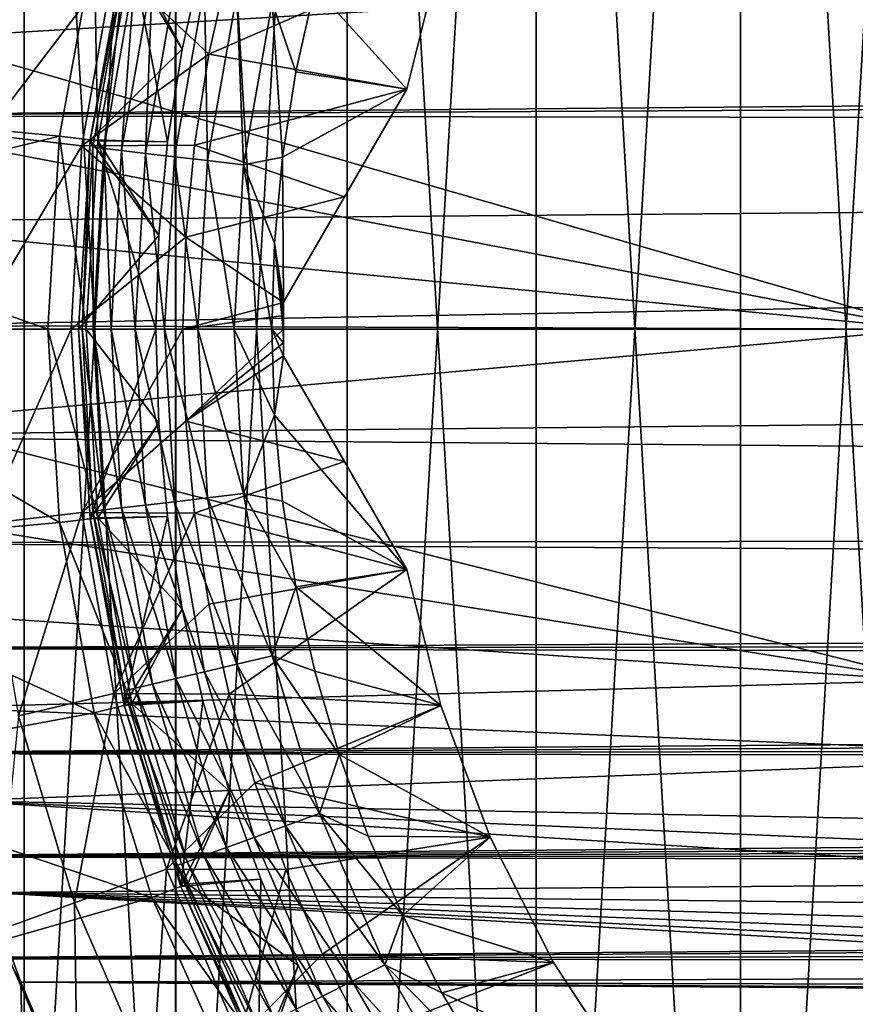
# Model space of a CAD drawing. Header units: metres. Extents: x -27 to 243, y -26 to 26.
# Tile 25 of 88: x -21 to -10, y -9 to 4. Entities that reach past the tile are written whole.
import ezdxf

# ---------------------------------------------------------------- set-up
doc = ezdxf.new("R2010")
doc.units = ezdxf.units.M
doc.layers.add('solid_ASS_SW0001', color=7, linetype='CONTINUOUS')

msp = doc.modelspace()

# ---------------------------------------------------------------- linework, layer by layer
at = {"layer": 'solid_ASS_SW0001'}
for points in [[(-8.978015, 24.666935, -24), (-8.978042, -24.666925, -24), (-11.781051, -23.457821, -24)], [(-8.978015, 24.666935, -24), (-11.781051, -23.457821, -24), (-11.78101, 23.457842, -24)], [(-8.978015, -24.666935, 74), (-8.978042, 24.666925, 74), (-11.781051, 23.457821, 74)], [(-11.78101, 23.457842, -24), (-11.781051, -23.457821, -24), (-14.424679, -21.931511, -24)], [(-11.78101, 23.457842, -24), (-14.424679, -21.931511, -24), (-14.424632, 21.931541, -24)], [(-11.78101, -23.457842, 74), (-11.781051, 23.457821, 74), (-14.424679, 21.931511, 74)], [(-8.978015, -24.666935, 74), (-11.781051, 23.457821, 74), (-11.78101, -23.457842, 74)], [(-14.424632, 21.931541, -24), (-14.424679, -21.931511, -24), (-16.873199, -20.108646, -24)], [(-14.424632, 21.931541, -24), (-16.873199, -20.108646, -24), (-16.873152, 20.108686, -24)], [(-14.424632, -21.931541, 74), (-14.424679, 21.931511, 74), (-16.873199, 20.108646, 74)], [(-11.78101, -23.457842, 74), (-14.424679, 21.931511, 74), (-14.424632, -21.931541, 74)], [(-16.873152, 20.108686, -24), (-16.873199, -20.108646, -24), (-19.093544, -18.013857, -24)], [(-16.873152, 20.108686, -24), (-19.093544, -18.013857, -24), (-19.093506, 18.013895, -24)], [(-16.873152, -20.108686, 74), (-16.873199, 20.108646, 74), (-19.093544, 18.013857, 74)], [(-14.424632, -21.931541, 74), (-16.873199, 20.108646, 74), (-16.873152, -20.108686, 74)], [(-19.093506, 18.013895, -24), (-19.093544, -18.013857, -24), (-21.055754, -15.675382, -24)], [(-19.093506, 18.013895, -24), (-21.055754, -15.675382, -24), (-21.055731, 15.675412, -24)], [(-19.093506, -18.013895, 74), (-19.093544, 18.013857, 74), (-21.055754, 15.675382, 74)], [(-16.873152, -20.108686, 74), (-19.093544, 18.013857, 74), (-19.093506, -18.013895, 74)], [(-21.055731, 15.675412, -24), (-21.055754, -15.675382, -24), (-22.733221, -13.124899, -24)], [(-21.055731, 15.675412, -24), (-22.733221, -13.124899, -24), (-22.733206, 13.124928, -24)], [(-21.055731, -15.675412, 74), (-21.055754, 15.675382, 74), (-22.733221, 13.124899, 74)], [(-19.093506, -18.013895, 74), (-21.055754, 15.675382, 74), (-21.055731, -15.675412, 74)], [(-21.055731, -15.675412, 74), (-22.733221, 13.124899, 74), (-22.733206, -13.124928, 74)], [(-20.146992, 4.966006, 74.599998), (-24.731089, 2.89539, 74.599998), (-24.227486, 5.747952, 74.599998)], [(-9.357944, 4.549181, 102.931), (-22.405142, 3.767545, 97.960327), (-22.167484, 4.988485, 97.989586)], [(-21.126192, 5.006984, 84.756622), (-21.564619, 2.520535, 84.756622), (-19.89411, 4.714977, 86.50235)], [(-20.146992, 4.966006, 74.599998), (-20.59868, 2.501367, 74.599998), (-24.731089, 2.89539, 74.599998)], [(-20.102327, 2.441087, 75.099998), (-20.59868, 2.501367, 74.599998), (-20.146992, 4.966006, 74.599998)], [(-19.758665, 4.870074, 83.099998), (-20.201626, 2.452921, 83.099998), (-20.201599, 2.453142, 80.650002)], [(-19.75528, 4.682087, 83.584839), (-20.201626, 2.452921, 83.099998), (-19.758665, 4.870074, 83.099998)], [(-19.758617, 4.87027, 80.650002), (-20.201599, 2.453142, 80.650002), (-19.00729, 3.625667, 79.650002)], [(-19.758665, 4.870074, 83.099998), (-20.201599, 2.453142, 80.650002), (-19.758617, 4.87027, 80.650002)], [(-19.661524, 4.846338, 75.099998), (-20.102327, 2.441087, 75.099998), (-20.146992, 4.966006, 74.599998)], [(-20.102327, 2.441087, 76.099998), (-20.102327, 2.441087, 75.099998), (-19.661524, 4.846338, 75.099998)], [(-19.661524, 4.846338, 76.099998), (-20.102327, 2.441087, 76.099998), (-19.661524, 4.846338, 75.099998)], [(-19.197395, 2.425385, 77), (-20.102327, 2.441087, 76.099998), (-19.661524, 4.846338, 76.099998)], [(-19.758617, 4.87027, 80.650002), (-19.00729, 3.625667, 79.650002), (-18.742035, 4.812343, 79.650002)], [(-19.00729, 3.625667, 77), (-19.197395, 2.425385, 77), (-19.661524, 4.846338, 76.099998)], [(-18.742035, 4.812343, 77), (-19.00729, 3.625667, 77), (-19.661524, 4.846338, 76.099998)], [(-15.659155, 4.873483, 88.099998), (-18.402411, 4.727714, 88.099998), (-18.662991, 3.562673, 88.099998)], [(-16.10248, 3.109688, 88.099998), (-15.659155, 4.873483, 88.099998), (-18.662991, 3.562673, 88.099998)], [(-15.659155, 4.873483, 85.599998), (-16.10248, 3.109688, 85.599998), (-17.291634, 4.429662, 85.599998)], [(-15.659155, 4.873483, 85.599998), (-15.659155, 4.873483, 88.099998), (-16.10248, 3.109688, 88.099998)], [(-15.659155, 4.873483, 85.599998), (-16.10248, 3.109688, 88.099998), (-16.10248, 3.109688, 85.599998)], [(-19.89411, 4.714977, 86.50235), (-18.662991, 3.562673, 88.099998), (-18.402411, 4.727714, 88.099998)], [(-19.00729, 3.625667, 79.650002), (-19.00729, 3.625667, 77), (-18.742035, 4.812343, 77)], [(-18.742035, 4.812343, 79.650002), (-19.00729, 3.625667, 79.650002), (-18.742035, 4.812343, 77)], [(-21.564619, 2.520535, 84.756622), (-20.306967, 2.373537, 86.50235), (-19.89411, 4.714977, 86.50235)], [(-19.89411, 4.714977, 86.50235), (-20.306967, 2.373537, 86.50235), (-18.662991, 3.562673, 88.099998)], [(-20.165258, 2.356981, 83.584839), (-20.201626, 2.452921, 83.099998), (-19.75528, 4.682087, 83.584839)], [(-20.165258, 2.356981, 83.584839), (-19.75528, 4.682087, 83.584839), (-20.024319, 2.340507, 84.054443)], [(-19.75528, 4.682087, 83.584839), (-19.617205, 4.649363, 84.054443), (-20.024319, 2.340507, 84.054443)], [(-20.024319, 2.340507, 84.054443), (-19.617205, 4.649363, 84.054443), (-19.795006, 2.313704, 84.487289)], [(-19.617205, 4.649363, 84.054443), (-19.392555, 4.59612, 84.487289), (-19.795006, 2.313704, 84.487289)], [(-19.795006, 2.313704, 84.487289), (-19.392555, 4.59612, 84.487289), (-19.486153, 2.277605, 84.866722)], [(-19.392555, 4.59612, 84.487289), (-19.089981, 4.524408, 84.866722), (-19.486153, 2.277605, 84.866722)], [(-9.357944, 4.549181, 102.931), (-9.358368, 0.000061, 103.050735), (-22.405142, 3.767545, 97.960327)], [(-19.486153, 2.277605, 84.866722), (-19.089981, 4.524408, 84.866722), (-19.10965, 2.233598, 85.178131)], [(-19.089981, 4.524408, 84.866722), (-18.721132, 4.43699, 85.178131), (-19.10965, 2.233598, 85.178131)], [(113.867958, 4.393535, 152.385727), (-25.020954, 4.135233, 99.083763), (113.972702, 3.947464, 152.447037)], [(-19.10965, 2.233598, 85.178131), (-18.721132, 4.43699, 85.178131), (-18.679995, 2.183378, 85.409508)], [(-18.721132, 4.43699, 85.178131), (-18.300213, 4.33723, 85.409508), (-18.679995, 2.183378, 85.409508)], [(-18.679995, 2.183378, 85.409508), (-18.300213, 4.33723, 85.409508), (-18.213732, 2.12888, 85.551964)], [(-18.300213, 4.33723, 85.409508), (-17.84343, 4.228971, 85.551964), (-18.213732, 2.12888, 85.551964)], [(-17.84343, 4.228971, 85.551964), (-17.291634, 4.429662, 85.599998), (-17.535845, 3.334147, 85.599998)], [(-16.10248, 3.109688, 85.599998), (-17.535845, 3.334147, 85.599998), (-17.291634, 4.429662, 85.599998)], [(-18.213732, 2.12888, 85.551964), (-17.84343, 4.228971, 85.551964), (-17.710554, 2.226826, 85.599998)], [(-17.84343, 4.228971, 85.551964), (-17.535845, 3.334147, 85.599998), (-17.710554, 2.226826, 85.599998)], [(113.972702, 3.947464, 152.447037), (-25.020954, 4.135233, 99.083763), (-25.208183, 2.763942, 99.065544)], [(113.972702, 3.947464, 152.447037), (-25.208183, 2.763942, 99.065544), (114.046211, 3.494796, 152.49437)], [(-9.358368, 0.000061, 103.050735), (-22.576328, 2.533978, 97.939651), (-22.405142, 3.767545, 97.960327)], [(-20.201599, 2.453142, 80.650002), (-19.197395, 2.425385, 79.650002), (-19.00729, 3.625667, 79.650002)], [(-19.197395, 2.425385, 79.650002), (-19.197395, 2.425385, 77), (-19.00729, 3.625667, 77)], [(-19.00729, 3.625667, 79.650002), (-19.197395, 2.425385, 79.650002), (-19.00729, 3.625667, 77)], [(114.046211, 3.494796, 152.49437), (-25.208183, 2.763942, 99.065544), (114.099312, 2.58358, 152.546158)], [(-20.306967, 2.373537, 86.50235), (-18.849972, 2.382968, 88.099998), (-18.662991, 3.562673, 88.099998)], [(-16.10248, 3.109688, 88.099998), (-18.662991, 3.562673, 88.099998), (-18.849972, 2.382968, 88.099998)], [(-16.10248, 3.109688, 85.599998), (-17.710554, 2.226826, 85.599998), (-17.535845, 3.334147, 85.599998)], [(-16.908236, 1.714079, 88.099998), (-16.10248, 3.109688, 88.099998), (-18.849972, 2.382968, 88.099998)], [(-16.10248, 3.109688, 85.599998), (-17.696566, 0.348649, 85.599998), (-17.710554, 2.226826, 85.599998)], [(-17.696516, 0.348734, 86.855988), (-17.696566, 0.348649, 85.599998), (-16.10248, 3.109688, 85.599998)], [(-17.696516, 0.348734, 86.855988), (-16.10248, 3.109688, 85.599998), (-16.908236, 1.714079, 88.099998)], [(-16.10248, 3.109688, 85.599998), (-16.10248, 3.109688, 88.099998), (-16.908236, 1.714079, 88.099998)], [(-20.59868, 2.501367, 74.599998), (-24.857725, 1.45029, 74.599998), (-24.731089, 2.89539, 74.599998)], [(114.099312, 2.58358, 152.546158), (-25.208183, 2.763942, 99.065544), (-25.320784, 1.383675, 99.054779)], [(114.099312, 2.58358, 152.546158), (-25.320784, 1.383675, 99.054779), (-25.35837, 0, 99.051201)], [(114.086655, 0, 152.579132), (114.099312, 2.58358, 152.546158), (-25.35837, 0, 99.051201)], [(-20.59868, 2.501367, 74.599998), (-20.75, 0, 74.599998), (-24.857725, 1.45029, 74.599998)], [(-9.358368, 0.000061, 103.050735), (-22.680286, 1.292693, 97.927254), (-22.576328, 2.533978, 97.939651)], [(-21.564619, 2.520535, 84.756622), (-21.711422, 0, 84.756622), (-20.306967, 2.373537, 86.50235)], [(-20.25, 0, 75.099998), (-20.75, 0, 74.599998), (-20.59868, 2.501367, 74.599998)], [(-20.102327, 2.441087, 75.099998), (-20.25, 0, 75.099998), (-20.59868, 2.501367, 74.599998)], [(-20.201599, 2.453142, 80.650002), (-20.35, 0, 80.650002), (-19.311821, 1.214929, 79.650002)], [(-20.35, 0, 83.099998), (-20.35, 0, 80.650002), (-20.201599, 2.453142, 80.650002)], [(-20.201626, 2.452921, 83.099998), (-20.35, 0, 83.099998), (-20.201599, 2.453142, 80.650002)], [(-20.302536, 0, 83.584839), (-20.35, 0, 83.099998), (-20.201626, 2.452921, 83.099998)], [(-20.165258, 2.356981, 83.584839), (-20.302536, 0, 83.584839), (-20.201626, 2.452921, 83.099998)], [(-20.25, 0, 76.099998), (-20.25, 0, 75.099998), (-20.102327, 2.441087, 75.099998)], [(-20.102327, 2.441087, 76.099998), (-20.25, 0, 76.099998), (-20.102327, 2.441087, 75.099998)], [(-19.35, 0, 77), (-20.25, 0, 76.099998), (-20.102327, 2.441087, 76.099998)], [(-20.201599, 2.453142, 80.650002), (-19.311821, 1.214929, 79.650002), (-19.197395, 2.425385, 79.650002)], [(-19.311821, 1.214929, 77), (-19.35, 0, 77), (-20.102327, 2.441087, 76.099998)], [(-19.197395, 2.425385, 77), (-19.311821, 1.214929, 77), (-20.102327, 2.441087, 76.099998)], [(-19.311821, 1.214929, 79.650002), (-19.311821, 1.214929, 77), (-19.197395, 2.425385, 77)], [(-19.197395, 2.425385, 79.650002), (-19.311821, 1.214929, 79.650002), (-19.197395, 2.425385, 77)], [(-20.306967, 2.373537, 86.50235), (-21.711422, 0, 84.756622), (-20.44521, 0, 86.50235)], [(-20.306967, 2.373537, 86.50235), (-20.44521, 0, 86.50235), (-18.962456, 1.193878, 88.099998)], [(-20.306967, 2.373537, 86.50235), (-18.962456, 1.193878, 88.099998), (-18.849972, 2.382968, 88.099998)], [(-20.165258, 2.356981, 83.584839), (-20.160637, 0, 84.054443), (-20.302536, 0, 83.584839)], [(-20.165258, 2.356981, 83.584839), (-20.024319, 2.340507, 84.054443), (-20.160637, 0, 84.054443)], [(-20.024319, 2.340507, 84.054443), (-19.929764, 0, 84.487289), (-20.160637, 0, 84.054443)], [(-20.024319, 2.340507, 84.054443), (-19.795006, 2.313704, 84.487289), (-19.929764, 0, 84.487289)], [(-19.795006, 2.313704, 84.487289), (-19.618809, 0, 84.866722), (-19.929764, 0, 84.487289)], [(-19.795006, 2.313704, 84.487289), (-19.486153, 2.277605, 84.866722), (-19.618809, 0, 84.866722)], [(-16.908236, 1.714079, 88.099998), (-18.849972, 2.382968, 88.099998), (-18.962456, 1.193878, 88.099998)], [(-19.486153, 2.277605, 84.866722), (-19.239742, 0, 85.178131), (-19.618809, 0, 84.866722)], [(-19.486153, 2.277605, 84.866722), (-19.10965, 2.233598, 85.178131), (-19.239742, 0, 85.178131)], [(-19.10965, 2.233598, 85.178131), (-18.807161, 0, 85.409508), (-19.239742, 0, 85.178131)], [(-19.10965, 2.233598, 85.178131), (-18.679995, 2.183378, 85.409508), (-18.807161, 0, 85.409508)], [(-18.679995, 2.183378, 85.409508), (-18.337727, 0, 85.551964), (-18.807161, 0, 85.409508)], [(-18.679995, 2.183378, 85.409508), (-18.213732, 2.12888, 85.551964), (-18.337727, 0, 85.551964)], [(-18.213732, 2.12888, 85.551964), (-17.710554, 2.226826, 85.599998), (-17.815231, 1.113513, 85.599998)], [(-17.696566, 0.348649, 85.599998), (-17.815231, 1.113513, 85.599998), (-17.710554, 2.226826, 85.599998)], [(-18.213732, 2.12888, 85.551964), (-17.85, 0, 85.599998), (-18.337727, 0, 85.551964)], [(-18.213732, 2.12888, 85.551964), (-17.815231, 1.113513, 85.599998), (-17.85, 0, 85.599998)], [(-17.698946, 0.344527, 88.099998), (-16.908236, 1.714079, 88.099998), (-18.962456, 1.193878, 88.099998)], [(-17.696516, 0.348734, 86.855988), (-16.908236, 1.714079, 88.099998), (-17.698946, 0.344527, 88.099998)], [(-20.75, 0, 74.599998), (-24.9, 0, 74.599998), (-24.857725, 1.45029, 74.599998)], [(-9.358368, 0.000061, 103.050735), (-22.716555, 0.04923, 97.922997), (-22.680286, 1.292693, 97.927254)], [(-20.44521, 0, 86.50235), (-18.999949, 0, 88.099998), (-18.962456, 1.193878, 88.099998)], [(-20.35, 0, 80.650002), (-19.35, 0, 79.650002), (-19.311821, 1.214929, 79.650002)], [(-19.35, 0, 79.650002), (-19.35, 0, 77), (-19.311821, 1.214929, 77)], [(-19.311821, 1.214929, 79.650002), (-19.35, 0, 79.650002), (-19.311821, 1.214929, 77)], [(-17.698946, 0.344527, 88.099998), (-18.962456, 1.193878, 88.099998), (-18.999949, 0, 88.099998)], [(-17.700001, 0, 85.599998), (-17.85, 0, 85.599998), (-17.815231, 1.113513, 85.599998)], [(-17.699118, 0.176963, 85.599998), (-17.700001, 0, 85.599998), (-17.815231, 1.113513, 85.599998)], [(-17.696566, 0.348649, 85.599998), (-17.699118, 0.176963, 85.599998), (-17.815231, 1.113513, 85.599998)], [(-17.69903, 0.177654, 88.099998), (-17.698946, 0.344527, 88.099998), (-18.999949, 0, 88.099998)], [(-17.696566, 0.348649, 85.599998), (-17.69903, 0.177654, 88.099998), (-17.699118, 0.176963, 85.599998)], [(-17.696566, 0.348649, 85.599998), (-17.698946, 0.344527, 88.099998), (-17.69903, 0.177654, 88.099998)], [(-17.696516, 0.348734, 86.855988), (-17.698946, 0.344527, 88.099998), (-17.696566, 0.348649, 85.599998)], [(-17.698954, 0, 88.099998), (-17.69903, 0.177654, 88.099998), (-18.999949, 0, 88.099998)], [(-17.699118, 0.176963, 85.599998), (-17.698954, 0, 88.099998), (-17.700001, 0, 85.599998)], [(-17.699118, 0.176963, 85.599998), (-17.69903, 0.177654, 88.099998), (-17.698954, 0, 88.099998)], [(114.086655, 0, 152.579132), (-25.35837, 0, 99.051201), (-25.320766, -1.383978, 99.054779)], [(114.086655, 0, 152.579132), (-25.320766, -1.383978, 99.054779), (114.099312, -2.58358, 152.546158)], [(-20.59868, -2.501367, 74.599998), (-24.733044, -2.878625, 74.599998), (-24.9, 0, 74.599998)], [(-20.75, 0, 74.599998), (-20.59868, -2.501367, 74.599998), (-24.9, 0, 74.599998)], [(-9.358368, 0.000061, 103.050735), (-22.685503, -1.196697, 97.926636), (-22.716555, 0.04923, 97.922997)], [(-9.358368, 0.000061, 103.050735), (-9.358043, -4.549179, 102.930962), (-22.685503, -1.196697, 97.926636)], [(-20.25, 0, 75.099998), (-20.102327, -2.441087, 75.099998), (-20.75, 0, 74.599998)], [(-20.201599, -2.453142, 80.650002), (-19.35, 0, 79.650002), (-20.35, 0, 80.650002)], [(-20.201626, -2.452921, 83.099998), (-20.201599, -2.453142, 80.650002), (-20.35, 0, 80.650002)], [(-20.201626, -2.452921, 83.099998), (-20.35, 0, 80.650002), (-20.35, 0, 83.099998)], [(-20.165258, -2.356981, 83.584839), (-20.201626, -2.452921, 83.099998), (-20.35, 0, 83.099998)], [(-20.165258, -2.356981, 83.584839), (-20.35, 0, 83.099998), (-20.302536, 0, 83.584839)], [(-20.102327, -2.441087, 76.099998), (-20.102327, -2.441087, 75.099998), (-20.25, 0, 75.099998)], [(-20.102327, -2.441087, 76.099998), (-20.25, 0, 75.099998), (-20.25, 0, 76.099998)], [(-19.311821, -1.214929, 77), (-20.102327, -2.441087, 76.099998), (-20.25, 0, 76.099998)], [(-19.311821, -1.214929, 77), (-20.25, 0, 76.099998), (-19.35, 0, 77)], [(-20.201599, -2.453142, 80.650002), (-19.311821, -1.214929, 79.650002), (-19.35, 0, 79.650002)], [(-19.311821, -1.214929, 79.650002), (-19.311821, -1.214929, 77), (-19.35, 0, 77)], [(-19.311821, -1.214929, 79.650002), (-19.35, 0, 77), (-19.35, 0, 79.650002)], [(-17.698954, 0, 88.099998), (-18.999949, 0, 88.099998), (-18.962568, -1.192082, 88.099998)], [(-17.699034, -0.177245, 88.099998), (-17.698954, 0, 88.099998), (-18.962568, -1.192082, 88.099998)], [(-17.815229, -1.113565, 85.599998), (-18.337727, 0, 85.551964), (-17.85, 0, 85.599998)], [(-17.696566, -0.348649, 85.599998), (-17.815229, -1.113565, 85.599998), (-17.85, 0, 85.599998)], [(-17.699118, -0.176963, 85.599998), (-17.696566, -0.348649, 85.599998), (-17.85, 0, 85.599998)], [(-17.700001, 0, 85.599998), (-17.699118, -0.176963, 85.599998), (-17.85, 0, 85.599998)], [(-17.700001, 0, 85.599998), (-17.698954, 0, 88.099998), (-17.699034, -0.177245, 88.099998)], [(-21.564573, -2.520923, 84.756622), (-20.44521, 0, 86.50235), (-21.711422, 0, 84.756622)], [(-21.564573, -2.520923, 84.756622), (-20.306925, -2.373902, 86.50235), (-20.44521, 0, 86.50235)], [(-20.102327, -2.441087, 75.099998), (-20.59868, -2.501367, 74.599998), (-20.75, 0, 74.599998)], [(-20.44521, 0, 86.50235), (-20.306925, -2.373902, 86.50235), (-18.999949, 0, 88.099998)], [(-20.306925, -2.373902, 86.50235), (-18.962568, -1.192082, 88.099998), (-18.999949, 0, 88.099998)], [(-20.302536, 0, 83.584839), (-20.160637, 0, 84.054443), (-20.024319, -2.340507, 84.054443)], [(-20.165258, -2.356981, 83.584839), (-20.302536, 0, 83.584839), (-20.024319, -2.340507, 84.054443)], [(-20.160637, 0, 84.054443), (-19.929764, 0, 84.487289), (-19.795006, -2.313704, 84.487289)], [(-20.024319, -2.340507, 84.054443), (-20.160637, 0, 84.054443), (-19.795006, -2.313704, 84.487289)], [(-19.929764, 0, 84.487289), (-19.618809, 0, 84.866722), (-19.486153, -2.277605, 84.866722)], [(-19.795006, -2.313704, 84.487289), (-19.929764, 0, 84.487289), (-19.486153, -2.277605, 84.866722)], [(-19.618809, 0, 84.866722), (-19.239742, 0, 85.178131), (-19.10965, -2.233598, 85.178131)], [(-19.486153, -2.277605, 84.866722), (-19.618809, 0, 84.866722), (-19.10965, -2.233598, 85.178131)], [(-19.239742, 0, 85.178131), (-18.807161, 0, 85.409508), (-18.679995, -2.183378, 85.409508)], [(-19.10965, -2.233598, 85.178131), (-19.239742, 0, 85.178131), (-18.679995, -2.183378, 85.409508)], [(-18.807161, 0, 85.409508), (-18.337727, 0, 85.551964), (-18.213732, -2.12888, 85.551964)], [(-18.679995, -2.183378, 85.409508), (-18.807161, 0, 85.409508), (-18.213732, -2.12888, 85.551964)], [(-17.815229, -1.113565, 85.599998), (-18.213732, -2.12888, 85.551964), (-18.337727, 0, 85.551964)], [(-17.700001, 0, 85.599998), (-17.699034, -0.177245, 88.099998), (-17.699118, -0.176963, 85.599998)], [(-17.698961, -0.344498, 88.099998), (-17.699034, -0.177245, 88.099998), (-18.962568, -1.192082, 88.099998)], [(-17.699118, -0.176963, 85.599998), (-17.699034, -0.177245, 88.099998), (-17.698961, -0.344498, 88.099998)], [(-17.699118, -0.176963, 85.599998), (-17.698961, -0.344498, 88.099998), (-17.696566, -0.348649, 85.599998)], [(-16.908281, -1.713997, 88.099998), (-17.698961, -0.344498, 88.099998), (-18.962568, -1.192082, 88.099998)], [(-17.696566, -0.348649, 85.599998), (-16.10248, -3.109688, 85.599998), (-17.815229, -1.113565, 85.599998)], [(-17.696516, -0.348734, 86.855988), (-17.698961, -0.344498, 88.099998), (-16.908281, -1.713997, 88.099998)], [(-17.696516, -0.348734, 86.855988), (-17.696566, -0.348649, 85.599998), (-17.698961, -0.344498, 88.099998)], [(-17.696566, -0.348649, 85.599998), (-16.908281, -1.713997, 88.099998), (-16.10248, -3.109688, 88.099998)], [(-17.696516, -0.348734, 86.855988), (-16.908281, -1.713997, 88.099998), (-17.696566, -0.348649, 85.599998)], [(-17.696566, -0.348649, 85.599998), (-16.10248, -3.109688, 88.099998), (-16.10248, -3.109688, 85.599998)], [(-17.815229, -1.113565, 85.599998), (-17.710543, -2.226915, 85.599998), (-18.213732, -2.12888, 85.551964)], [(-16.10248, -3.109688, 85.599998), (-17.710543, -2.226915, 85.599998), (-17.815229, -1.113565, 85.599998)], [(-9.358043, -4.549179, 102.930962), (-22.586565, -2.440093, 97.938423), (-22.685503, -1.196697, 97.926636)], [(-20.306925, -2.373902, 86.50235), (-18.85021, -2.381089, 88.099998), (-18.962568, -1.192082, 88.099998)], [(-20.201599, -2.453142, 80.650002), (-19.197395, -2.425385, 79.650002), (-19.311821, -1.214929, 79.650002)], [(-19.311821, -1.214929, 77), (-19.197395, -2.425385, 77), (-20.102327, -2.441087, 76.099998)], [(-19.197395, -2.425385, 79.650002), (-19.197395, -2.425385, 77), (-19.311821, -1.214929, 77)], [(-19.311821, -1.214929, 79.650002), (-19.197395, -2.425385, 79.650002), (-19.311821, -1.214929, 77)], [(-16.908281, -1.713997, 88.099998), (-18.962568, -1.192082, 88.099998), (-18.85021, -2.381089, 88.099998)], [(114.099312, -2.58358, 152.546158), (-25.320766, -1.383978, 99.054779), (-25.208145, -2.764277, 99.065552)], [(-16.10248, -3.109688, 88.099998), (-16.908281, -1.713997, 88.099998), (-18.85021, -2.381089, 88.099998)], [(-18.679995, -2.183378, 85.409508), (-18.213732, -2.12888, 85.551964), (-17.84343, -4.228971, 85.551964)], [(-17.535824, -3.33426, 85.599998), (-17.84343, -4.228971, 85.551964), (-18.213732, -2.12888, 85.551964)], [(-17.710543, -2.226915, 85.599998), (-17.535824, -3.33426, 85.599998), (-18.213732, -2.12888, 85.551964)], [(-19.795006, -2.313704, 84.487289), (-19.486153, -2.277605, 84.866722), (-19.089981, -4.524408, 84.866722)], [(-19.486153, -2.277605, 84.866722), (-19.10965, -2.233598, 85.178131), (-18.721132, -4.43699, 85.178131)], [(-19.089981, -4.524408, 84.866722), (-19.486153, -2.277605, 84.866722), (-18.721132, -4.43699, 85.178131)], [(-19.10965, -2.233598, 85.178131), (-18.679995, -2.183378, 85.409508), (-18.300213, -4.33723, 85.409508)], [(-18.721132, -4.43699, 85.178131), (-19.10965, -2.233598, 85.178131), (-18.300213, -4.33723, 85.409508)], [(-18.300213, -4.33723, 85.409508), (-18.679995, -2.183378, 85.409508), (-17.84343, -4.228971, 85.551964)], [(-16.10248, -3.109688, 85.599998), (-17.535824, -3.33426, 85.599998), (-17.710543, -2.226915, 85.599998)], [(-21.564573, -2.520923, 84.756622), (-21.126101, -5.007365, 84.756622), (-20.306925, -2.373902, 86.50235)], [(-21.126101, -5.007365, 84.756622), (-19.894026, -4.715334, 86.50235), (-20.306925, -2.373902, 86.50235)], [(-20.306925, -2.373902, 86.50235), (-19.894026, -4.715334, 86.50235), (-18.85021, -2.381089, 88.099998)], [(-19.75528, -4.682087, 83.584839), (-20.201626, -2.452921, 83.099998), (-20.165258, -2.356981, 83.584839)], [(-20.165258, -2.356981, 83.584839), (-20.024319, -2.340507, 84.054443), (-19.617205, -4.649363, 84.054443)], [(-19.75528, -4.682087, 83.584839), (-20.165258, -2.356981, 83.584839), (-19.617205, -4.649363, 84.054443)], [(-20.024319, -2.340507, 84.054443), (-19.795006, -2.313704, 84.487289), (-19.392555, -4.59612, 84.487289)], [(-19.617205, -4.649363, 84.054443), (-20.024319, -2.340507, 84.054443), (-19.392555, -4.59612, 84.487289)], [(-19.894026, -4.715334, 86.50235), (-18.663322, -3.560935, 88.099998), (-18.85021, -2.381089, 88.099998)], [(-19.392555, -4.59612, 84.487289), (-19.795006, -2.313704, 84.487289), (-19.089981, -4.524408, 84.866722)], [(-16.10248, -3.109688, 88.099998), (-18.85021, -2.381089, 88.099998), (-18.663322, -3.560935, 88.099998)], [(-20.59868, -2.501367, 74.599998), (-20.146992, -4.966006, 74.599998), (-24.733044, -2.878625, 74.599998)], [(-9.358043, -4.549179, 102.930962), (-22.420223, -3.675861, 97.958496), (-22.586565, -2.440093, 97.938423)], [(-20.102327, -2.441087, 75.099998), (-19.661524, -4.846338, 75.099998), (-20.59868, -2.501367, 74.599998)], [(-19.661524, -4.846338, 75.099998), (-20.146992, -4.966006, 74.599998), (-20.59868, -2.501367, 74.599998)], [(-20.201626, -2.452921, 83.099998), (-19.758665, -4.870074, 83.099998), (-20.201599, -2.453142, 80.650002)], [(-19.75528, -4.682087, 83.584839), (-19.758665, -4.870074, 83.099998), (-20.201626, -2.452921, 83.099998)], [(-20.201599, -2.453142, 80.650002), (-19.758617, -4.87027, 80.650002), (-19.197395, -2.425385, 79.650002)], [(-19.758665, -4.870074, 83.099998), (-19.758617, -4.87027, 80.650002), (-20.201599, -2.453142, 80.650002)], [(-19.197395, -2.425385, 77), (-19.00729, -3.625667, 77), (-20.102327, -2.441087, 76.099998)], [(-19.661524, -4.846338, 76.099998), (-19.661524, -4.846338, 75.099998), (-20.102327, -2.441087, 75.099998)], [(-20.102327, -2.441087, 76.099998), (-19.661524, -4.846338, 76.099998), (-20.102327, -2.441087, 75.099998)], [(-19.00729, -3.625667, 77), (-19.661524, -4.846338, 76.099998), (-20.102327, -2.441087, 76.099998)], [(-19.758617, -4.87027, 80.650002), (-19.00729, -3.625667, 79.650002), (-19.197395, -2.425385, 79.650002)], [(-19.00729, -3.625667, 79.650002), (-19.00729, -3.625667, 77), (-19.197395, -2.425385, 77)], [(-19.197395, -2.425385, 79.650002), (-19.00729, -3.625667, 79.650002), (-19.197395, -2.425385, 77)], [(114.046204, -3.494879, 152.494354), (114.099312, -2.58358, 152.546158), (-25.208145, -2.764277, 99.065552)], [(114.046204, -3.494879, 152.494354), (-25.208145, -2.764277, 99.065552), (-25.020924, -4.135414, 99.083763)], [(-20.146992, -4.966006, 74.599998), (-24.231739, -5.729992, 74.599998), (-24.733044, -2.878625, 74.599998)], [(-16.10248, -3.109688, 88.099998), (-18.663322, -3.560935, 88.099998), (-18.402853, -4.72599, 88.099998)], [(-15.659155, -4.873483, 88.099998), (-16.10248, -3.109688, 88.099998), (-18.402853, -4.72599, 88.099998)], [(-16.10248, -3.109688, 85.599998), (-15.659155, -4.873483, 85.599998), (-17.535824, -3.33426, 85.599998)], [(-16.10248, -3.109688, 85.599998), (-16.10248, -3.109688, 88.099998), (-15.659155, -4.873483, 88.099998)], [(-16.10248, -3.109688, 85.599998), (-15.659155, -4.873483, 88.099998), (-15.659155, -4.873483, 85.599998)], [(-17.535824, -3.33426, 85.599998), (-17.291603, -4.429783, 85.599998), (-17.84343, -4.228971, 85.551964)], [(-15.659155, -4.873483, 85.599998), (-17.291603, -4.429783, 85.599998), (-17.535824, -3.33426, 85.599998)], [(114.046204, -3.494879, 152.494354), (-25.020924, -4.135414, 99.083763), (113.972679, -3.947597, 152.447021)], [(-19.894026, -4.715334, 86.50235), (-18.402853, -4.72599, 88.099998), (-18.663322, -3.560935, 88.099998)], [(-9.358043, -4.549179, 102.930962), (-22.187153, -4.899421, 97.987144), (-22.420223, -3.675861, 97.958496)], [(-19.758617, -4.87027, 80.650002), (-18.742035, -4.812343, 79.650002), (-19.00729, -3.625667, 79.650002)], [(-19.00729, -3.625667, 77), (-18.742035, -4.812343, 77), (-19.661524, -4.846338, 76.099998)], [(-18.742035, -4.812343, 79.650002), (-18.742035, -4.812343, 77), (-19.00729, -3.625667, 77)], [(-19.00729, -3.625667, 79.650002), (-18.742035, -4.812343, 79.650002), (-19.00729, -3.625667, 77)], [(113.972679, -3.947597, 152.447021), (-25.020924, -4.135414, 99.083763), (113.867912, -4.393716, 152.385696)], [(113.867912, -4.393716, 152.385696), (-25.020924, -4.135414, 99.083763), (-24.759899, -5.492812, 99.109795)], [(-18.300213, -4.33723, 85.409508), (-17.84343, -4.228971, 85.551964), (-17.231825, -6.271872, 85.551964)], [(-16.979023, -5.507745, 85.599998), (-17.231825, -6.271872, 85.551964), (-17.84343, -4.228971, 85.551964)], [(-17.291603, -4.429783, 85.599998), (-16.979023, -5.507745, 85.599998), (-17.84343, -4.228971, 85.551964)], [(113.867912, -4.393716, 152.385696), (-24.759899, -5.492812, 99.109795), (113.732498, -4.829697, 152.310898)], [(-19.089981, -4.524408, 84.866722), (-18.721132, -4.43699, 85.178131), (-18.079443, -6.580379, 85.178131)], [(-18.721132, -4.43699, 85.178131), (-18.300213, -4.33723, 85.409508), (-17.672951, -6.432428, 85.409508)], [(-18.079443, -6.580379, 85.178131), (-18.721132, -4.43699, 85.178131), (-17.672951, -6.432428, 85.409508)], [(-17.672951, -6.432428, 85.409508), (-18.300213, -4.33723, 85.409508), (-17.231825, -6.271872, 85.551964)], [(-15.659155, -4.873483, 85.599998), (-16.979023, -5.507745, 85.599998), (-17.291603, -4.429783, 85.599998)], [(-6.859957, -5.53441, 103.832283), (-22.187153, -4.899421, 97.987144), (-9.358043, -4.549179, 102.930962)], [(-19.392555, -4.59612, 84.487289), (-19.089981, -4.524408, 84.866722), (-18.43565, -6.710028, 84.866722)], [(-18.43565, -6.710028, 84.866722), (-19.089981, -4.524408, 84.866722), (-18.079443, -6.580379, 85.178131)], [(-21.126101, -5.007365, 84.756622), (-20.401937, -7.426091, 84.756622), (-19.894026, -4.715334, 86.50235)], [(-20.401937, -7.426091, 84.756622), (-19.212093, -6.993, 86.50235), (-19.894026, -4.715334, 86.50235)], [(-19.894026, -4.715334, 86.50235), (-19.212093, -6.993, 86.50235), (-18.402853, -4.72599, 88.099998)], [(-19.078144, -6.943876, 83.584839), (-19.758665, -4.870074, 83.099998), (-19.75528, -4.682087, 83.584839)], [(-19.75528, -4.682087, 83.584839), (-19.617205, -4.649363, 84.054443), (-18.944801, -6.895344, 84.054443)], [(-19.078144, -6.943876, 83.584839), (-19.75528, -4.682087, 83.584839), (-18.944801, -6.895344, 84.054443)], [(-19.617205, -4.649363, 84.054443), (-19.392555, -4.59612, 84.487289), (-18.727852, -6.816381, 84.487289)], [(-18.944801, -6.895344, 84.054443), (-19.617205, -4.649363, 84.054443), (-18.727852, -6.816381, 84.487289)], [(-18.727852, -6.816381, 84.487289), (-19.392555, -4.59612, 84.487289), (-18.43565, -6.710028, 84.866722)], [(113.732498, -4.829697, 152.310898), (-24.759899, -5.492812, 99.109795), (113.567421, -5.252265, 152.223358)], [(-19.758617, -4.87027, 80.650002), (-19.027563, -7.216254, 80.650002), (-18.742035, -4.812343, 79.650002)], [(-18.742035, -4.812343, 77), (-18.403, -5.979308, 77), (-19.661524, -4.846338, 76.099998)], [(-19.212093, -6.993, 86.50235), (-18.069849, -5.87201, 88.099998), (-18.402853, -4.72599, 88.099998)], [(-19.027563, -7.216254, 80.650002), (-18.403, -5.979308, 79.650002), (-18.742035, -4.812343, 79.650002)], [(-18.403, -5.979308, 79.650002), (-18.403, -5.979308, 77), (-18.742035, -4.812343, 77)], [(-18.742035, -4.812343, 79.650002), (-18.403, -5.979308, 79.650002), (-18.742035, -4.812343, 77)], [(-15.659155, -4.873483, 88.099998), (-18.402853, -4.72599, 88.099998), (-18.069849, -5.87201, 88.099998)], [(-20.146992, -4.966006, 74.599998), (-19.401567, -7.358101, 74.599998), (-24.231739, -5.729992, 74.599998)], [(-6.859957, -5.53441, 103.832283), (-21.888367, -6.106615, 98.024773), (-22.187153, -4.899421, 97.987144)], [(-19.661524, -4.846338, 75.099998), (-18.934063, -7.180793, 75.099998), (-20.146992, -4.966006, 74.599998)], [(-18.934063, -7.180793, 75.099998), (-19.401567, -7.358101, 74.599998), (-20.146992, -4.966006, 74.599998)], [(-19.758665, -4.870074, 83.099998), (-19.02758, -7.216209, 83.099998), (-19.758617, -4.87027, 80.650002)], [(-19.078144, -6.943876, 83.584839), (-19.02758, -7.216209, 83.099998), (-19.758665, -4.870074, 83.099998)], [(-19.02758, -7.216209, 83.099998), (-19.027563, -7.216254, 80.650002), (-19.758617, -4.87027, 80.650002)], [(-18.934063, -7.180793, 76.099998), (-18.934063, -7.180793, 75.099998), (-19.661524, -4.846338, 75.099998)], [(-19.661524, -4.846338, 76.099998), (-18.934063, -7.180793, 76.099998), (-19.661524, -4.846338, 75.099998)], [(-18.403, -5.979308, 77), (-18.934063, -7.180793, 76.099998), (-19.661524, -4.846338, 76.099998)], [(-15.023331, -6.577194, 88.099998), (-15.659155, -4.873483, 88.099998), (-18.069849, -5.87201, 88.099998)], [(-15.659155, -4.873483, 85.599998), (-15.023331, -6.577194, 85.599998), (-16.979023, -5.507745, 85.599998)], [(-15.659155, -4.873483, 85.599998), (-15.659155, -4.873483, 88.099998), (-15.023331, -6.577194, 88.099998)], [(-15.659155, -4.873483, 85.599998), (-15.023331, -6.577194, 88.099998), (-15.023331, -6.577194, 85.599998)], [(-21.408234, -7.792371, 82.884712), (-20.401937, -7.426091, 84.756622), (-21.126101, -5.007365, 84.756622)], [(113.567421, -5.252265, 152.223358), (-24.759899, -5.492812, 99.109795), (113.373817, -5.658656, 152.123856)], [(113.373817, -5.658656, 152.123856), (-24.759899, -5.492812, 99.109795), (-24.426003, -6.832743, 99.144165)], [(-6.859957, -5.53441, 103.832283), (-6.015434, -6.412659, 104.095581), (-21.888367, -6.106615, 98.024773)], [(-16.979023, -5.507745, 85.599998), (-16.599602, -6.563211, 85.599998), (-17.231825, -6.271872, 85.551964)], [(-15.023331, -6.577194, 85.599998), (-16.599602, -6.563211, 85.599998), (-16.979023, -5.507745, 85.599998)], [(113.373817, -5.658656, 152.123856), (-24.426003, -6.832743, 99.144165), (113.152748, -6.046762, 152.013199)], [(-19.401567, -7.358101, 74.599998), (-23.403004, -8.503495, 74.599998), (-24.231739, -5.729992, 74.599998)], [(-19.212093, -6.993, 86.50235), (-17.665342, -6.995403, 88.099998), (-18.069849, -5.87201, 88.099998)], [(-19.027563, -7.216254, 80.650002), (-17.991125, -7.123335, 79.650002), (-18.403, -5.979308, 79.650002)], [(-18.403, -5.979308, 77), (-17.991125, -7.123335, 77), (-18.934063, -7.180793, 76.099998)], [(-17.991125, -7.123335, 79.650002), (-17.991125, -7.123335, 77), (-18.403, -5.979308, 77)], [(-18.403, -5.979308, 79.650002), (-17.991125, -7.123335, 79.650002), (-18.403, -5.979308, 77)], [(-15.023331, -6.577194, 88.099998), (-18.069849, -5.87201, 88.099998), (-17.665342, -6.995403, 88.099998)], [(113.152748, -6.046762, 152.013199), (-24.426003, -6.832743, 99.144165), (112.905273, -6.414779, 151.892166)], [(-5.051105, -7.163922, 104.40654), (-21.525124, -7.293369, 98.071892), (-21.888367, -6.106615, 98.024773)], [(-5.547345, -6.805164, 104.245148), (-5.051105, -7.163922, 104.40654), (-21.888367, -6.106615, 98.024773)], [(-6.015434, -6.412659, 104.095581), (-5.547345, -6.805164, 104.245148), (-21.888367, -6.106615, 98.024773)], [(-17.672951, -6.432428, 85.409508), (-17.231825, -6.271872, 85.551964), (-16.38719, -8.229957, 85.551964)], [(-16.154745, -7.592543, 85.599998), (-16.38719, -8.229957, 85.551964), (-17.231825, -6.271872, 85.551964)], [(-16.599602, -6.563211, 85.599998), (-16.154745, -7.592543, 85.599998), (-17.231825, -6.271872, 85.551964)], [(112.905273, -6.414779, 151.892166), (-24.426003, -6.832743, 99.144165), (112.632767, -6.760537, 151.761673)], [(-18.079443, -6.580379, 85.178131), (-17.672951, -6.432428, 85.409508), (-16.806694, -8.440639, 85.409508)], [(-16.806694, -8.440639, 85.409508), (-17.672951, -6.432428, 85.409508), (-16.38719, -8.229957, 85.551964)], [(-18.43565, -6.710028, 84.866722), (-18.079443, -6.580379, 85.178131), (-17.193262, -8.63478, 85.178131)], [(-17.193262, -8.63478, 85.178131), (-18.079443, -6.580379, 85.178131), (-16.806694, -8.440639, 85.409508)], [(-15.023331, -6.577194, 88.099998), (-17.665342, -6.995403, 88.099998), (-17.190899, -8.091535, 88.099998)], [(-14.202817, -8.2, 88.099998), (-15.023331, -6.577194, 88.099998), (-17.190899, -8.091535, 88.099998)], [(-15.023331, -6.577194, 85.599998), (-16.154745, -7.592543, 85.599998), (-16.599602, -6.563211, 85.599998)], [(-15.023331, -6.577194, 85.599998), (-14.202817, -8.2, 85.599998), (-16.154745, -7.592543, 85.599998)], [(-15.023331, -6.577194, 85.599998), (-15.023331, -6.577194, 88.099998), (-14.202817, -8.2, 88.099998)], [(-15.023331, -6.577194, 85.599998), (-14.202817, -8.2, 88.099998), (-14.202817, -8.2, 85.599998)], [(-18.727852, -6.816381, 84.487289), (-18.43565, -6.710028, 84.866722), (-17.532007, -8.804905, 84.866722)], [(-17.532007, -8.804905, 84.866722), (-18.43565, -6.710028, 84.866722), (-17.193262, -8.63478, 85.178131)], [(112.632767, -6.760537, 151.761673), (-24.426003, -6.832743, 99.144165), (112.337029, -7.081828, 151.622879)], [(112.337029, -7.081828, 151.622879), (-24.426003, -6.832743, 99.144165), (-24.020422, -8.151179, 99.187531)], [(-18.944801, -6.895344, 84.054443), (-18.727852, -6.816381, 84.487289), (-17.809887, -8.944462, 84.487289)], [(-17.809887, -8.944462, 84.487289), (-18.727852, -6.816381, 84.487289), (-17.532007, -8.804905, 84.866722)], [(-22.17297, -7.09238, 97.729301), (-21.915375, -7.000606, 97.920448), (-21.079399, -9.23066, 98.03093)], [(-21.915375, -7.000606, 97.920448), (-21.525124, -7.293369, 98.071892), (-21.099073, -8.455517, 98.129074)], [(-21.079399, -9.23066, 98.03093), (-21.915375, -7.000606, 97.920448), (-21.099073, -8.455517, 98.129074)], [(-20.401937, -7.426091, 84.756622), (-19.401873, -9.744392, 84.756622), (-19.212093, -6.993, 86.50235)], [(-19.401873, -9.744392, 84.756622), (-18.270353, -9.176097, 86.50235), (-19.212093, -6.993, 86.50235)], [(-19.212093, -6.993, 86.50235), (-18.270353, -9.176097, 86.50235), (-17.665342, -6.995403, 88.099998)], [(-19.078144, -6.943876, 83.584839), (-18.944801, -6.895344, 84.054443), (-18.016203, -9.048078, 84.054443)], [(-18.143009, -9.111761, 83.584839), (-19.02758, -7.216209, 83.099998), (-19.078144, -6.943876, 83.584839)], [(-18.143009, -9.111761, 83.584839), (-19.078144, -6.943876, 83.584839), (-18.016203, -9.048078, 84.054443)], [(-18.016203, -9.048078, 84.054443), (-18.944801, -6.895344, 84.054443), (-17.809887, -8.944462, 84.487289)], [(-18.270353, -9.176097, 86.50235), (-17.190899, -8.091535, 88.099998), (-17.665342, -6.995403, 88.099998)], [(112.337029, -7.081828, 151.622879), (-24.020422, -8.151179, 99.187531), (112.019974, -7.376646, 151.476944)], [(-21.3241, -9.351639, 97.839088), (-22.17297, -7.09238, 97.729301), (-21.079399, -9.23066, 98.03093)], [(-19.027563, -7.216254, 80.650002), (-18.019093, -9.456997, 80.650002), (-17.991125, -7.123335, 79.650002)], [(-17.991125, -7.123335, 77), (-17.508463, -8.238702, 77), (-18.934063, -7.180793, 76.099998)], [(-18.019093, -9.456997, 80.650002), (-17.508463, -8.238702, 79.650002), (-17.991125, -7.123335, 79.650002)], [(-17.508463, -8.238702, 79.650002), (-17.508463, -8.238702, 77), (-17.991125, -7.123335, 77)], [(-17.991125, -7.123335, 79.650002), (-17.508463, -8.238702, 79.650002), (-17.991125, -7.123335, 77)], [(-5.051105, -7.163922, 104.40654), (-4.529047, -7.486717, 104.579468), (-21.525124, -7.293369, 98.071892)], [(-18.934063, -7.180793, 75.099998), (-17.930548, -9.410525, 75.099998), (-19.401567, -7.358101, 74.599998)], [(-19.02758, -7.216209, 83.099998), (-18.01903, -9.457116, 83.099998), (-19.027563, -7.216254, 80.650002)], [(-18.143009, -9.111761, 83.584839), (-18.01903, -9.457116, 83.099998), (-19.02758, -7.216209, 83.099998)], [(-18.01903, -9.457116, 83.099998), (-18.019093, -9.456997, 80.650002), (-19.027563, -7.216254, 80.650002)], [(-17.930548, -9.410525, 76.099998), (-17.930548, -9.410525, 75.099998), (-18.934063, -7.180793, 75.099998)], [(-18.934063, -7.180793, 76.099998), (-17.930548, -9.410525, 76.099998), (-18.934063, -7.180793, 75.099998)], [(-17.508463, -8.238702, 77), (-17.930548, -9.410525, 76.099998), (-18.934063, -7.180793, 76.099998)], [(112.019974, -7.376646, 151.476944), (-24.020422, -8.151179, 99.187531), (111.329041, -7.88125, 151.167938)], [(-19.401567, -7.358101, 74.599998), (-18.373274, -9.642888, 74.599998), (-23.403004, -8.503495, 74.599998)], [(-2.230781, -8.381484, 105.379181), (-21.099073, -8.455517, 98.129074), (-21.525124, -7.293369, 98.071892)], [(-2.831561, -8.220677, 105.164085), (-2.230781, -8.381484, 105.379181), (-21.525124, -7.293369, 98.071892)], [(-3.416718, -8.016879, 104.958694), (-2.831561, -8.220677, 105.164085), (-21.525124, -7.293369, 98.071892)], [(-3.983417, -7.771658, 104.763657), (-3.416718, -8.016879, 104.958694), (-21.525124, -7.293369, 98.071892)], [(-4.529047, -7.486717, 104.579468), (-3.983417, -7.771658, 104.763657), (-21.525124, -7.293369, 98.071892)], [(-17.930548, -9.410525, 75.099998), (-18.373274, -9.642888, 74.599998), (-19.401567, -7.358101, 74.599998)], [(-21.408234, -7.792371, 82.884712), (-20.358843, -10.225019, 82.884712), (-20.401937, -7.426091, 84.756622)], [(-20.358843, -10.225019, 82.884712), (-19.401873, -9.744392, 84.756622), (-20.401937, -7.426091, 84.756622)], [(-16.154745, -7.592543, 85.599998), (-15.645965, -8.592223, 85.599998), (-16.38719, -8.229957, 85.551964)], [(-14.202817, -8.2, 85.599998), (-15.645965, -8.592223, 85.599998), (-16.154745, -7.592543, 85.599998)], [(111.329041, -7.88125, 151.167938), (-24.020422, -8.151179, 99.187531), (110.573837, -8.264846, 150.842819)], [(-21.130135, -10.612393, 80.908371), (-20.358843, -10.225019, 82.884712), (-21.408234, -7.792371, 82.884712)], [(110.573837, -8.264846, 150.842819), (-24.020422, -8.151179, 99.187531), (-23.544945, -9.443348, 99.240639)], [(-18.270353, -9.176097, 86.50235), (-16.649128, -9.154589, 88.099998), (-17.190899, -8.091535, 88.099998)], [(-14.202817, -8.2, 88.099998), (-17.190899, -8.091535, 88.099998), (-16.649128, -9.154589, 88.099998)], [(110.573837, -8.264846, 150.842819), (-23.544945, -9.443348, 99.240639), (109.774597, -8.518212, 150.51181)], [(-18.019093, -9.456997, 80.650002), (-16.956528, -9.321946, 79.650002), (-17.508463, -8.238702, 79.650002)], [(-17.508463, -8.238702, 77), (-16.956528, -9.321946, 77), (-17.930548, -9.410525, 76.099998)], [(-16.956528, -9.321946, 79.650002), (-16.956528, -9.321946, 77), (-17.508463, -8.238702, 77)], [(-17.508463, -8.238702, 79.650002), (-16.956528, -9.321946, 79.650002), (-17.508463, -8.238702, 77)], [(-16.806694, -8.440639, 85.409508), (-16.38719, -8.229957, 85.551964), (-15.320947, -10.076745, 85.551964)], [(-13.207683, -9.72199, 88.099998), (-14.202817, -8.2, 88.099998), (-16.649128, -9.154589, 88.099998)], [(-15.075236, -9.558227, 85.599998), (-15.320947, -10.076745, 85.551964), (-16.38719, -8.229957, 85.551964)], [(-15.645965, -8.592223, 85.599998), (-15.075236, -9.558227, 85.599998), (-16.38719, -8.229957, 85.551964)], [(-14.202817, -8.2, 85.599998), (-13.207683, -9.72199, 85.599998), (-15.645965, -8.592223, 85.599998)], [(-14.202817, -8.2, 85.599998), (-14.202817, -8.2, 88.099998), (-13.207683, -9.72199, 88.099998)], [(-14.202817, -8.2, 85.599998), (-13.207683, -9.72199, 88.099998), (-13.207683, -9.72199, 85.599998)], [(-2.230781, -8.381484, 105.379181), (-1.617511, -8.497859, 105.603172), (-21.099073, -8.455517, 98.129074)], [(109.774597, -8.518212, 150.51181), (-23.544945, -9.443348, 99.240639), (108.955536, -8.637258, 150.185791)], [(-18.373274, -9.642888, 74.599998), (-22.257883, -11.162285, 74.599998), (-23.403004, -8.503495, 74.599998)], [(-20.612032, -9.589419, 98.196991), (-21.099073, -8.455517, 98.129074), (-0.366596, -8.597244, 106.073357)], [(-21.079399, -9.23066, 98.03093), (-21.099073, -8.455517, 98.129074), (-20.612032, -9.589419, 98.196991)], [(-0.994956, -8.568647, 105.835121), (-0.366753, -8.592887, 106.073845), (-21.099073, -8.455517, 98.129074)], [(-1.049894, -8.564284, 105.814468), (-0.994956, -8.568647, 105.835121), (-21.099073, -8.455517, 98.129074)], [(-1.617511, -8.497859, 105.603172), (-1.049894, -8.564284, 105.814468), (-21.099073, -8.455517, 98.129074)], [(-0.366596, -8.597244, 106.073357), (-21.099073, -8.455517, 98.129074), (-0.366753, -8.592887, 106.073845)], [(-17.193262, -8.63478, 85.178131), (-16.806694, -8.440639, 85.409508), (-15.713155, -10.334704, 85.409508)], [(-15.713155, -10.334704, 85.409508), (-16.806694, -8.440639, 85.409508), (-15.320947, -10.076745, 85.551964)], [(92.672829, -9.625994, 143.832611), (108.955536, -8.637258, 150.185791), (-23.544945, -9.443348, 99.240639)], [(-0.366596, -8.597244, 106.073357), (19.559326, -8.733459, 113.708588), (-20.612032, -9.589419, 98.196991)], [(-17.532007, -8.804905, 84.866722), (-17.193262, -8.63478, 85.178131), (-16.07457, -10.572411, 85.178131)], [(-16.07457, -10.572411, 85.178131), (-17.193262, -8.63478, 85.178131), (-15.713155, -10.334704, 85.409508)], [(-13.207683, -9.72199, 85.599998), (-15.075236, -9.558227, 85.599998), (-15.645965, -8.592223, 85.599998)], [(19.559326, -8.733459, 113.708588), (19.090658, -9.794403, 113.414291), (-20.612032, -9.589419, 98.196991)]]:
    msp.add_3dface(points, dxfattribs=at)

doc.saveas('drawing.dxf')
